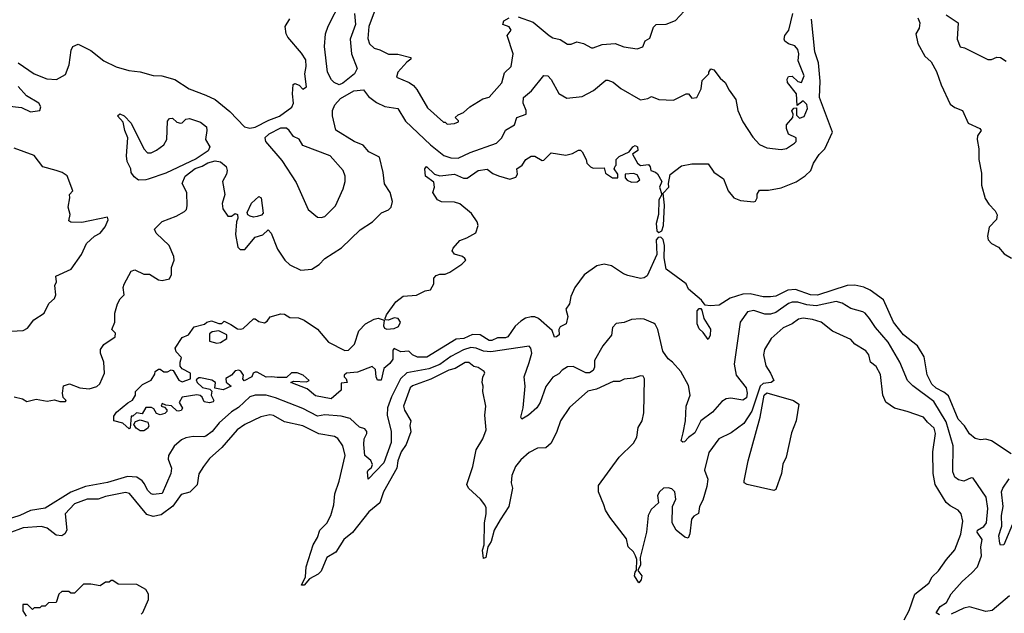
# Model space of a CAD drawing. Extents: x 2210602 to 2357277, y 510288 to 673808.
# Tile 23 of 256: x 2218105 to 2223496, y 555420 to 558672. Entities that reach past the tile are written whole.
import ezdxf

# ---------------------------------------------------------------- set-up
doc = ezdxf.new("R2010")
doc.units = 0

msp = doc.modelspace()

# ---------------------------------------------------------------- linework, layer by layer
at = {"layer": '0CON05XD'}
for points in [[(2219855, 558315.5), (2219827.3, 558327.3), (2219812.8, 558342.8), (2219791.2, 558385), (2219773.6, 558525), (2219780, 558595), (2219794.6, 558635.4), (2219866, 558775)], [(2220835, 558686.7), (2220917.3, 558657.3), (2221003.3, 558585), (2221025, 558572), (2221063.6, 558563.6), (2221105, 558537.5), (2221125, 558537.5), (2221155, 558550), (2221191.7, 558541.7), (2221235, 558517.5), (2221245, 558517.5), (2221295, 558536.2), (2221365, 558541.2), (2221413.6, 558523.6), (2221485, 558512.5), (2221516.4, 558523.6), (2221530, 558555), (2221555, 558570), (2221575, 558630), (2221590, 558645), (2221645, 558647.5), (2221695, 558667.5), (2221766.1, 558743.9)], [(2218075, 556606.2), (2218120, 556595), (2218145, 556580), (2218195, 556592.5), (2218255, 556581.2), (2218295, 556590), (2218325, 556580), (2218355, 556580), (2218360, 556585), (2218343, 556603), (2218340, 556625), (2218345, 556666.2), (2218377.7, 556677.7), (2218434.4, 556654.4), (2218485, 556648.8), (2218527.7, 556662.3), (2218543.9, 556676.1), (2218568.8, 556735), (2218566.1, 556796.1), (2218546.7, 556845), (2218546.7, 556865), (2218565, 556892.5), (2218627.5, 556935), (2218630, 556955), (2218610, 556975), (2218626.7, 557015), (2218626.4, 557063.6), (2218640, 557115), (2218655, 557142.5), (2218676.7, 557165), (2218672.5, 557205), (2218676.4, 557223.6), (2218715, 557293.3), (2218735, 557301.2), (2218785, 557277.5), (2218815, 557277.5), (2218865, 557247.5), (2218885, 557242.5), (2218925, 557252.5), (2218936, 557275), (2218936.2, 557315), (2218950, 557355), (2218948.8, 557375), (2218923.3, 557435), (2218852.3, 557502.3), (2218843.3, 557525), (2218885, 557566.7), (2218962.5, 557595), (2219008.3, 557621.7), (2219017.7, 557632.3), (2219021.7, 557651.7), (2219020, 557725), (2218994.2, 557775), (2219011.5, 557815), (2219065, 557856.4), (2219105, 557869.1), (2219135, 557888.2), (2219175, 557898.8), (2219205, 557892.9), (2219235, 557866.7), (2219240.8, 557845), (2219237.1, 557825), (2219215.7, 557785), (2219228, 557715), (2219214.5, 557665.5), (2219216.5, 557635), (2219245, 557596), (2219263.9, 557596.1), (2219285, 557610), (2219297.5, 557605), (2219300, 557585), (2219292.5, 557565), (2219287.5, 557495), (2219300, 557425), (2219313, 557413), (2219337, 557413), (2219395, 557480), (2219437, 557493), (2219465, 557520), (2219481.7, 557501.7), (2219516.2, 557415), (2219556.2, 557355), (2219585, 557328.8), (2219645, 557298.8), (2219704.1, 557305.9), (2219745, 557330), (2219775, 557363.8), (2219867.9, 557422.1), (2219969.7, 557520.3), (2220036.2, 557565), (2220085.9, 557614.1), (2220125, 557630), (2220138.1, 557645), (2220145.7, 557675), (2220133.8, 557725), (2220102.5, 557772.5), (2220095.6, 557835), (2220075, 557919.2), (2220017.4, 557947.4), (2219985, 557984.5), (2219936, 558005), (2219836.5, 558066.5), (2219816.9, 558145), (2219818.1, 558175), (2219830, 558205), (2219860.7, 558239.3), (2219935, 558281.1), (2219987.7, 558287.7), (2220015, 558250.9), (2220057.9, 558217.9), (2220105, 558196.8), (2220175.4, 558185.4), (2220218, 558115), (2220355, 557985.6), (2220428.1, 557928.1), (2220465, 557915.6), (2220505, 557913.1), (2220572, 557945), (2220716, 557995), (2220745.4, 558024.6), (2220765, 558066.2), (2220813.8, 558095), (2220827.5, 558135), (2220877.5, 558155), (2220878.8, 558175), (2220860.8, 558215), (2220864.3, 558245), (2220907.6, 558282.4), (2220975, 558366.2), (2220996.7, 558365), (2221015, 558343.3), (2221057, 558267), (2221101.1, 558241.1), (2221185, 558250.8), (2221246.3, 558283.7), (2221315, 558341.2), (2221325, 558341.2), (2221355, 558329.2), (2221396.2, 558295), (2221505, 558232.5), (2221545, 558240), (2221565, 558250), (2221605, 558234), (2221685, 558230), (2221755, 558266), (2221767.5, 558265), (2221785, 558241.2), (2221812.5, 558245), (2221836.4, 558293.6), (2221842.3, 558337.7), (2221877.5, 558375), (2221877.5, 558385), (2221888.3, 558401.7), (2221905, 558397.5), (2221940.5, 558350.5), (2221967.3, 558327.3), (2221988.8, 558285), (2222026.2, 558235), (2222037.5, 558175), (2222065, 558112.5), (2222118.3, 558028.3), (2222155, 557988), (2222195, 557968.8), (2222275, 557960.8), (2222303.9, 557966.1), (2222347.5, 557995), (2222356.7, 558005), (2222356.7, 558025), (2222314.2, 558044.2), (2222303.8, 558075), (2222303.6, 558096.4), (2222337.5, 558135), (2222340, 558155), (2222333, 558173), (2222343.6, 558186.4), (2222358.3, 558188.3), (2222358.3, 558148.3), (2222375, 558132.5), (2222399.3, 558140.7), (2222418.8, 558185), (2222415, 558207.5), (2222395, 558227.5), (2222361.7, 558201.7), (2222357.5, 558265), (2222308.3, 558328.3), (2222307.5, 558345), (2222315, 558360), (2222335, 558362.5), (2222365, 558332.5), (2222385, 558327.5), (2222400, 558365), (2222367, 558447), (2222370.8, 558485), (2222365, 558507.5), (2222348.3, 558528.3), (2222315, 558540), (2222294.1, 558554.1), (2222290, 558565), (2222293.8, 558585), (2222316.7, 558615), (2222338.8, 558705)], [(2218096.2, 558435), (2218185, 558374.3), (2218252.9, 558347.1), (2218306.8, 558343.2), (2218355, 558371.2), (2218376, 558425), (2218386.2, 558505), (2218396.1, 558523.9), (2218425, 558538), (2218495, 558503.1), (2218565, 558445.7), (2218632.9, 558412.9), (2218703.1, 558393.1), (2218765, 558385.8), (2218835, 558365.7), (2218883.2, 558363.2), (2218955, 558344.2), (2219032.3, 558292.3), (2219125, 558258.8), (2219175, 558233.8), (2219255, 558168.8), (2219336.7, 558085), (2219365, 558077.1), (2219395, 558082.2), (2219469.3, 558120.7), (2219527.4, 558142.6), (2219595, 558192.9), (2219604.4, 558215), (2219598.6, 558265), (2219603.3, 558316.7), (2219611.7, 558321.7), (2219635, 558312.5), (2219655, 558291.2), (2219675.9, 558304.1), (2219666.2, 558375), (2219674.1, 558415.9), (2219672.1, 558452.1), (2219648.6, 558488.6), (2219573.8, 558575), (2219564, 558595), (2219558.8, 558635), (2219584.2, 558675.8)], [(2220148.3, 556861.7), (2220147.7, 556812.3), (2220131.7, 556788.3), (2220099.3, 556760.7), (2220085, 556697.5), (2220065, 556697.5), (2220056.7, 556715), (2220053.3, 556755), (2220035, 556772.5), (2219955, 556740), (2219894, 556736), (2219882.5, 556725), (2219882.5, 556715), (2219892.5, 556705), (2219897.5, 556685), (2219865, 556680), (2219865, 556642.5), (2219810, 556595), (2219725, 556612), (2219679.7, 556649.7), (2219590, 556685), (2219605, 556692.5), (2219675, 556687.5), (2219690, 556695), (2219657.5, 556725), (2219625, 556736.7), (2219592.7, 556737.3), (2219565, 556712.5), (2219515, 556710.8), (2219485, 556716), (2219455, 556713.1), (2219405, 556740), (2219395, 556740), (2219382.5, 556735), (2219376.2, 556715), (2219335, 556694.3), (2219327.5, 556705), (2219330, 556725), (2219316.4, 556746.4), (2219305, 556752.5), (2219285, 556747.5), (2219265.6, 556724.4), (2219233.9, 556706.1), (2219236.4, 556686.4), (2219262.5, 556665), (2219220, 556645), (2219173, 556653), (2219177.5, 556685), (2219156.4, 556696.4), (2219095, 556710), (2219085, 556710), (2219071.7, 556698.3), (2219077.5, 556685), (2219106.4, 556656.4), (2219147, 556647), (2219157.5, 556637.5), (2219153.3, 556615), (2219168.8, 556585), (2219165, 556577.5), (2219145, 556572.5), (2219115, 556577.5), (2219103.6, 556603.6), (2219093, 556613), (2219075, 556616.2), (2218995, 556603.3), (2218977.5, 556575), (2218997, 556543), (2218988.3, 556531.7), (2218975, 556527.5), (2218965, 556530), (2218937, 556557), (2218905, 556560), (2218885, 556570), (2218880, 556555), (2218898.3, 556548.3), (2218910, 556535), (2218910, 556525), (2218900, 556515), (2218875, 556507.5), (2218853.6, 556513.6), (2218839.3, 556539.3), (2218826.7, 556546.7), (2218795, 556547.5), (2218775, 556512.5), (2218745, 556517.5), (2218725, 556500), (2218715, 556500), (2218710, 556435), (2218705, 556430), (2218670.7, 556460.7), (2218620, 556475), (2218620.7, 556499.3), (2218635, 556522.5), (2218697, 556573), (2218723, 556587), (2218740, 556615), (2218740, 556635), (2218777, 556673), (2218825, 556697.5), (2218845, 556730), (2218847.5, 556745), (2218865, 556757.5), (2218875, 556757.5), (2218895, 556742.5), (2218915, 556743.3), (2218935, 556753.3), (2218945, 556750), (2218977, 556697), (2218995, 556687.5), (2219040, 556705), (2219040, 556735), (2218995, 556760), (2218984.1, 556774.1), (2218983.3, 556795), (2218991.7, 556821.7), (2218961.7, 556851.7), (2218957, 556873), (2218995, 556930), (2219030, 556945), (2219060.7, 556989.3), (2219117, 557003), (2219130, 557015), (2219155, 557022.5), (2219195, 557007.5), (2219211.7, 557008.3), (2219225, 557020), (2219261.7, 557001.7), (2219298.3, 556978.3), (2219315, 556976.2), (2219329.2, 556980.8), (2219385, 557032.5), (2219395, 557033.3), (2219415, 557018.8), (2219445, 557011.2), (2219459.5, 557020.5), (2219476.4, 557043.6), (2219535, 557060), (2219555, 557058.8), (2219585, 557041.2), (2219632.3, 557037.7), (2219663.3, 557025), (2219735, 556976.2), (2219795.6, 556905.6), (2219885, 556860), (2219905, 556862), (2219938, 556895), (2219962.7, 556967.3), (2219998.8, 557005), (2220045, 557031.4), (2220067, 557037), (2220100, 557025), (2220096.2, 556995), (2220102.3, 556982.3), (2220115, 556976.2), (2220155, 556980), (2220178.6, 556991.4), (2220190, 557015), (2220177.5, 557035), (2220155, 557038.8), (2220125, 557026.2), (2220108.3, 557028.3), (2220106.7, 557035), (2220114, 557055), (2220164.6, 557125.4), (2220205, 557158.1), (2220277.6, 557162.4), (2220325, 557186.2), (2220355, 557192.5), (2220372.5, 557225), (2220372.5, 557255), (2220385, 557270), (2220405, 557277.5), (2220435, 557277.5), (2220460.7, 557289.3), (2220525, 557333.3), (2220547.5, 557355), (2220543, 557363), (2220530, 557375), (2220486.4, 557386.4), (2220473.8, 557406.2), (2220479.3, 557420.7), (2220515, 557462.5), (2220553.6, 557476.4), (2220602.5, 557505), (2220616.1, 557543.9), (2220610, 557565), (2220579.5, 557609.5), (2220515, 557663.3), (2220485, 557671.2), (2220415, 557673.3), (2220392.5, 557685), (2220367.5, 557725), (2220376.7, 557755), (2220371.7, 557781.7), (2220327.5, 557815), (2220323.3, 557855), (2220333, 557867), (2220376.2, 557826.2), (2220405, 557816.2), (2220485, 557825.6), (2220535, 557803.8), (2220555, 557804), (2220615, 557846.2), (2220665, 557853.3), (2220695, 557830), (2220726.1, 557816.1), (2220788.3, 557798.3), (2220821.7, 557808.3), (2220830, 557825), (2220827.5, 557855), (2220855.9, 557874.1), (2220876.7, 557905), (2220905, 557923.8), (2220925, 557923.3), (2220965, 557900), (2220975, 557902.5), (2221015, 557942.5), (2221095, 557930), (2221131.7, 557938.3), (2221165, 557957.5), (2221175, 557957.5), (2221185, 557947.5), (2221207.5, 557905), (2221210, 557885), (2221230, 557865), (2221245, 557857.5), (2221305, 557860), (2221311.7, 557831.7), (2221350, 557805), (2221380, 557805), (2221380, 557825), (2221360, 557855), (2221365, 557870), (2221370, 557875), (2221370, 557905), (2221387, 557923), (2221442.5, 557947.5), (2221462.5, 557975), (2221475, 557982.5), (2221487.5, 557975), (2221490, 557955), (2221460, 557935), (2221487.5, 557885), (2221505, 557872.5), (2221548.3, 557878.3), (2221557.5, 557865), (2221560, 557845), (2221587, 557837), (2221597, 557827), (2221620, 557785), (2221607.5, 557755), (2221620, 557715), (2221604, 557685), (2221602, 557605), (2221590.6, 557555), (2221594.4, 557515), (2221605, 557506), (2221620, 557515), (2221630, 557545), (2221636.2, 557655), (2221628.3, 557721.7), (2221660, 557755), (2221657.5, 557775), (2221666.4, 557823.6), (2221728.3, 557871.7), (2221785, 557882.5), (2221875, 557882.5), (2221906.1, 557836.1), (2221959.4, 557799.4), (2221983.3, 557735), (2222015, 557696.7), (2222051.7, 557681.7), (2222125, 557673.8), (2222133, 557677), (2222142.5, 557695), (2222143.6, 557716.4), (2222155, 557737.5), (2222205, 557737.5), (2222275, 557750), (2222356.1, 557783.9), (2222405, 557816.7), (2222436.7, 557845), (2222452, 557885), (2222482.5, 557932.5), (2222512.5, 557965), (2222555.6, 558055), (2222483.9, 558245), (2222487.3, 558335), (2222478, 558435), (2222458.9, 558495), (2222440.8, 558675)], [(2219938.6, 558705), (2219944.4, 558645), (2219914.4, 558565.6), (2219921.5, 558485), (2219952.9, 558405), (2219938.6, 558375), (2219875, 558323.8), (2219855, 558315.5)], [(2220046.5, 558713.5), (2220016.9, 558635), (2220011.7, 558568.3), (2220020.2, 558540.2), (2220045, 558515.7), (2220077.3, 558507.3), (2220125, 558482), (2220175, 558481.9), (2220247.5, 558465), (2220247.5, 558455), (2220225, 558438.8), (2220176, 558385), (2220167.5, 558357.5), (2220237.7, 558327.7), (2220261.2, 558311.2), (2220279.7, 558289.7), (2220338.3, 558188.3), (2220425, 558110), (2220435, 558110), (2220445, 558100), (2220485, 558102.5), (2220508.3, 558111.7), (2220508.3, 558118.3), (2220490, 558135), (2220505, 558150), (2220535, 558162.5), (2220570, 558195), (2220641.7, 558238.3), (2220675, 558247.5), (2220744.1, 558325.9), (2220760.3, 558379.7), (2220796.2, 558415), (2220806.2, 558485), (2220773.3, 558585), (2220796.2, 558615), (2220785, 558633.3), (2220750, 558645), (2220756.7, 558665), (2220785, 558682.5)], [(2223021.7, 558681.7), (2223033.3, 558655), (2223030, 558625), (2223012.5, 558595), (2223022, 558542), (2223061.7, 558471.7), (2223095, 558440), (2223125, 558388), (2223150, 558315), (2223198.7, 558208.7), (2223225, 558190), (2223267.5, 558175), (2223297.5, 558105), (2223362.5, 558075), (2223370, 558065), (2223348.8, 558035), (2223346.7, 558015), (2223356.7, 557965), (2223356.7, 557905), (2223370.7, 557830.7), (2223371.2, 557765), (2223391.7, 557691.7), (2223410.9, 557660.9), (2223446, 557625), (2223457.3, 557602.7), (2223452.9, 557577.1), (2223413.3, 557535), (2223403.1, 557485), (2223407.1, 557465), (2223426.2, 557446.2), (2223463.8, 557425), (2223495, 557390), (2223536, 557365)], [(2223177.7, 558697.7), (2223243.8, 558655), (2223237.9, 558565), (2223255, 558522.5), (2223277.5, 558517.5), (2223405, 558453.3), (2223425, 558453.3), (2223455, 558466.2), (2223475, 558463.8), (2223506.7, 558445)], [(2218035, 558200), (2218115, 558191.2), (2218165, 558166.7), (2218216.2, 558173.8), (2218220, 558195), (2218210, 558215), (2218142.5, 558255), (2218096.2, 558305)], [(2218755, 557793.3), (2218731.7, 557811.7), (2218716.2, 557835), (2218713.3, 557855), (2218693.3, 557895), (2218690, 557925), (2218698, 558025), (2218680.8, 558065), (2218671.2, 558111.2), (2218640, 558145), (2218653.9, 558156.1), (2218677.5, 558145), (2218716, 558105), (2218784.2, 557965), (2218805, 557942), (2218825, 557942.5), (2218855, 557957.1), (2218895, 557986), (2218910.5, 558015), (2218914.4, 558115), (2218925, 558131.2), (2218941.7, 558131.7), (2218965, 558111.2), (2218985, 558104), (2218995, 558106.2), (2219015, 558126.2), (2219035, 558130), (2219095, 558109.4), (2219127.5, 558085), (2219130, 558065), (2219122, 558015), (2219145.6, 557975), (2219136.8, 557953.3), (2219071.2, 557908.8), (2218905, 557831.8), (2218808.3, 557798.3), (2218795, 557794.5), (2218755, 557793.3)], [(2219755, 557587.5), (2219775, 557593.3), (2219835, 557652.5), (2219876.7, 557745), (2219886.7, 557785), (2219886.7, 557815), (2219876.1, 557846.1), (2219805.7, 557925.7), (2219655, 557983.3), (2219635, 558017.5), (2219605, 558031.2), (2219581.4, 558065), (2219565, 558077.8), (2219532.6, 558077.4), (2219470, 558045), (2219448, 558025), (2219450, 558005), (2219540.3, 557900.3), (2219619.7, 557779.7), (2219685, 557632.5), (2219735, 557590), (2219755, 557587.5)], [(2218025, 556964.2), (2218125, 556970), (2218147.4, 556982.6), (2218183.3, 557026.7), (2218238.8, 557065), (2218265, 557116.7), (2218296.2, 557145), (2218303.3, 557165), (2218297.5, 557215), (2218307.5, 557235), (2218303.6, 557266.4), (2218387.5, 557305), (2218443.8, 557385), (2218470, 557445), (2218514, 557486), (2218545, 557502.5), (2218573.6, 557536.4), (2218590, 557575), (2218585, 557590), (2218445, 557560), (2218385, 557562.5), (2218375, 557570), (2218381.2, 557605), (2218371.2, 557645), (2218380, 557695), (2218377.5, 557715), (2218396.7, 557735), (2218365, 557816.7), (2218337.5, 557835), (2218305, 557846), (2218232.5, 557865), (2218185, 557928), (2218075, 557968.6)], [(2221455, 557781.2), (2221485, 557783.3), (2221500, 557795), (2221485, 557822.5), (2221465, 557830), (2221420, 557825), (2221420, 557805), (2221431.7, 557791.7), (2221455, 557781.2)], [(2219385, 557590), (2219366.1, 557596.1), (2219353.6, 557603.6), (2219350, 557615), (2219375, 557667.5), (2219415, 557702.5), (2219426.7, 557695), (2219437.5, 557612.5), (2219428.3, 557601.7), (2219405, 557593.3), (2219385, 557590)], [(2223533.3, 556293.3), (2223425, 556364.4), (2223395, 556373.1), (2223365, 556370.8), (2223337.1, 556377.1), (2223305, 556404), (2223277.3, 556447.3), (2223243.4, 556483.4), (2223190.4, 556610.4), (2223165, 556631.9), (2223122.4, 556652.4), (2223099.5, 556675), (2223074.3, 556725.7), (2223058.1, 556825), (2223020.8, 556885), (2222944.7, 556944.7), (2222889.4, 557015), (2222835, 557137.1), (2222760.9, 557190.9), (2222726.7, 557206.7), (2222677.6, 557217.6), (2222635, 557215.6), (2222473.1, 557163.1), (2222435, 557164.6), (2222353, 557193), (2222310.6, 557189.4), (2222245, 557156.7), (2222215, 557153.3), (2222175.6, 557154.4), (2222105, 557169.5), (2222065, 557167.8), (2221995, 557145.8), (2221935, 557108.8), (2221885, 557104), (2221858.3, 557108.3), (2221837.5, 557135), (2221766.7, 557195), (2221753.3, 557225), (2221645.4, 557305.4), (2221633.5, 557366.5), (2221635.5, 557435), (2221628.2, 557468.2), (2221615, 557480), (2221601.7, 557478.3), (2221590, 557465), (2221593.8, 557385), (2221541.1, 557268.9), (2221525, 557257.3), (2221505, 557253.2), (2221435, 557270), (2221410.2, 557280.2), (2221345, 557324.2), (2221305, 557332.2), (2221265, 557323.3), (2221195.4, 557274.6), (2221145.3, 557204.7), (2221122.7, 557155), (2221115.5, 557115), (2221094.5, 557085.5), (2221105.8, 557045), (2221096.7, 557005), (2221065, 556990), (2221057.5, 556975), (2221058, 556945), (2221045, 556934.3), (2221033.4, 556933.4), (2221019.7, 556969.7), (2220945, 557034.3), (2220925, 557044.3), (2220905, 557044.4), (2220875, 557036.9), (2220848.9, 557021.1), (2220817.5, 556992.5), (2220777.5, 556935), (2220765, 556929.4), (2220721.1, 556928.9), (2220690, 556915), (2220675, 556914.6), (2220625.5, 556945.5), (2220585, 556947.1), (2220536.7, 556925), (2220495, 556920.8), (2220335, 556822.5), (2220282.8, 556822.8), (2220255, 556836.7), (2220235, 556856.7), (2220192.3, 556852.3), (2220155, 556870), (2220148.3, 556861.7)], [(2223141.2, 555411.2), (2223123, 555423), (2223145, 555456.7), (2223180, 555480), (2223205, 555526), (2223265, 555594), (2223317.8, 555642.2), (2223348.6, 555675), (2223371.1, 555735), (2223366.9, 555785), (2223374.4, 555825), (2223347.1, 555865), (2223350, 555875), (2223384.4, 555895), (2223398.5, 555915), (2223406, 555994), (2223396.8, 556056.8), (2223325, 556160), (2223315, 556162), (2223275, 556144.4), (2223245, 556150.5), (2223224.4, 556165), (2223214.4, 556195), (2223216.9, 556336.9), (2223178.5, 556468.5), (2223111, 556581), (2222995, 556665.5), (2222966.2, 556695), (2222924.5, 556795), (2222860.6, 556905), (2222790, 556985), (2222758, 557035), (2222735, 557063.8), (2222721.2, 557071.2), (2222655, 557089.2), (2222608.2, 557118.2), (2222575, 557128.9), (2222465.2, 557104.8), (2222415, 557110), (2222365, 557124.7), (2222335, 557124.6), (2222313.7, 557116.3), (2222245, 557068.2), (2222215, 557058.8), (2222185, 557059.1), (2222125, 557078.2), (2222089.2, 557070.8), (2222049.4, 557015), (2222016.7, 556785), (2222027.8, 556725), (2222082.2, 556655), (2222088, 556625), (2222085, 556600), (2222065, 556586.9), (2221998.3, 556598.3), (2221973.3, 556595), (2221950.3, 556579.7), (2221897.4, 556522.6), (2221835, 556474.2), (2221801.9, 556408.1), (2221766.5, 556383.5), (2221745, 556360), (2221735, 556357.5), (2221727.5, 556365), (2221737.7, 556407.7), (2221751.2, 556475), (2221754.5, 556554.5), (2221776.4, 556615), (2221767.3, 556667.3), (2221724.3, 556744.3), (2221680, 556795), (2221655, 556813.3), (2221625.6, 556855.6), (2221599.4, 556975), (2221585, 557003.3), (2221575, 557010), (2221525, 557031.2), (2221505, 557033.8), (2221455, 557030), (2221415, 557012.5), (2221371.7, 557008.3), (2221350, 556985), (2221346.1, 556943.9), (2221297.5, 556885), (2221252.5, 556805), (2221251.7, 556768.3), (2221245, 556750), (2221225, 556737.5), (2221205, 556737.5), (2221135, 556772.5), (2221105, 556770), (2221075, 556751.2), (2221057.4, 556732.6), (2221025, 556712.9), (2220985, 556662.5), (2220954.4, 556575), (2220936.5, 556545), (2220891.2, 556505), (2220855, 556483.3), (2220848, 556495), (2220862.2, 556545), (2220872.9, 556665), (2220868, 556715), (2220895, 556793.3), (2220909.4, 556845), (2220903, 556873), (2220894.1, 556884.1), (2220685, 556851.9), (2220645, 556855.3), (2220605, 556872.8), (2220575, 556875.3), (2220535, 556864.1), (2220465, 556825.9), (2220405, 556783.3), (2220345, 556758.4), (2220225, 556738), (2220189.7, 556705), (2220140, 556605), (2220118.2, 556545), (2220117.8, 556505), (2220139.2, 556415), (2220138.2, 556355), (2220097.9, 556245), (2220012.5, 556155), (2220009.2, 556195), (2220012.5, 556205), (2220031.9, 556218.1), (2220037.1, 556235), (2220027.4, 556257.4), (2219994.4, 556285), (2219990, 556345), (2219990.8, 556375), (2220005.4, 556404.6), (2220005, 556416.2), (2219995, 556430), (2219965, 556439.2), (2219915, 556487.1), (2219865, 556499.4), (2219775, 556507.7), (2219735, 556499.5), (2219655, 556541.2), (2219505, 556601.2), (2219454.4, 556615.6), (2219395, 556615.6), (2219365, 556605.7), (2219303.1, 556546.9), (2219265, 556524.3), (2219197.1, 556462.9), (2219158.6, 556415), (2219125, 556390.8), (2219114.1, 556385.9), (2219055, 556389.1), (2219015, 556381.5), (2218990.4, 556369.6), (2218950, 556335), (2218919.5, 556285), (2218918.9, 556265), (2218935.6, 556215.6), (2218931.9, 556185), (2218885, 556076.2), (2218835, 556070.6), (2218825, 556074.4), (2218805.6, 556095), (2218788.5, 556128.5), (2218775, 556145.7), (2218746.2, 556165), (2218695, 556170), (2218585, 556136.2), (2218465, 556114.6), (2218385, 556082.7), (2218245, 555995.7), (2218165, 555983.9), (2218106, 555955), (2218025, 555929.6)], [(2221875, 556920), (2221848.1, 556958.1), (2221825, 556978.8), (2221814.2, 557005), (2221814, 557076), (2221825, 557090), (2221835, 557090), (2221840.7, 557080.7), (2221850, 557035), (2221886.8, 556976.8), (2221885.9, 556944.1), (2221875, 556920)], [(2222947.1, 555385), (2222975, 555436.2), (2223005.8, 555525), (2223082, 555585), (2223100.9, 555619.1), (2223135, 555652), (2223178.8, 555715), (2223225, 555767.5), (2223257.3, 555852.7), (2223268.8, 555925), (2223260, 555965), (2223243.3, 555985), (2223199.2, 556009.2), (2223177.9, 556027.9), (2223117.5, 556125), (2223105.9, 556185.9), (2223105.5, 556305), (2223118.6, 556405), (2223112, 556435), (2223075, 556466.7), (2223054.2, 556494.2), (2222965, 556526), (2222895, 556542.9), (2222847.3, 556577.3), (2222830.8, 556615), (2222817.7, 556727.7), (2222795, 556772.5), (2222762.5, 556795), (2222753.8, 556835), (2222738.3, 556858.3), (2222677.5, 556895), (2222655, 556920), (2222555.9, 556965.9), (2222492.5, 557015), (2222445, 557030), (2222394.1, 557035.9), (2222368.3, 557031.7), (2222334.2, 557005.8), (2222285, 556983.3), (2222220, 556925), (2222182.5, 556865), (2222177.5, 556835), (2222190, 556775), (2222216.1, 556736.1), (2222233.3, 556695), (2222220, 556685), (2222175, 556678.5), (2222158.5, 556665), (2222113.1, 556526.9), (2222069.5, 556460.5)], [(2219185, 556900), (2219205, 556903.3), (2219240, 556925), (2219240, 556945), (2219195, 556967.5), (2219158.3, 556961.7), (2219145, 556950), (2219145, 556910), (2219185, 556900)], [(2222069.5, 556460.5), (2222000.5, 556409.5), (2221933.3, 556375), (2221878.7, 556301.3), (2221854.4, 556205), (2221872.5, 556155), (2221867.5, 556115), (2221845, 556040), (2221826.7, 556005), (2221822.5, 555967.5), (2221797, 555953), (2221783.8, 555935), (2221774, 555855), (2221765, 555832.5), (2221746.4, 555836.4), (2221700, 555875), (2221677.5, 555915), (2221680, 556005), (2221697.5, 556045), (2221692.5, 556085), (2221675, 556102.5), (2221655, 556107.5), (2221630, 556105), (2221607.5, 556085), (2221597.5, 556065), (2221602.5, 556025), (2221561.7, 555988.3), (2221546.7, 555955), (2221536.2, 555865), (2221502.5, 555725), (2221503.3, 555685), (2221490, 555655), (2221510.8, 555625), (2221507.3, 555602.7), (2221495, 555587.5), (2221470.8, 555625), (2221474, 555645), (2221483, 555657), (2221483.3, 555715), (2221476.7, 555735), (2221466.1, 555756.1), (2221436.7, 555785), (2221428.3, 555828.3), (2221337, 555947), (2221313.3, 555985), (2221303.3, 556015), (2221273.3, 556085), (2221275, 556120), (2221387.5, 556275), (2221465, 556352.5), (2221483.8, 556385), (2221491.7, 556438.3), (2221512.5, 556475), (2221521.7, 556518.3), (2221525.4, 556705), (2221518.5, 556718.5), (2221505, 556721.5), (2221465, 556707.9), (2221415, 556701.9), (2221389.6, 556690.4), (2221355, 556688.9), (2221262.3, 556647.7), (2221215, 556637.5), (2221115, 556547.5), (2221066.7, 556475), (2221046.7, 556415), (2221015, 556352.5), (2220985, 556326.7), (2220940, 556325), (2220895, 556301.2), (2220848.8, 556261.2), (2220818.8, 556225), (2220798.8, 556175), (2220796.7, 556135), (2220803.3, 556105), (2220782.5, 556005), (2220735, 555932.5), (2220702, 555875), (2220686.4, 555813.6), (2220668, 555785), (2220656.9, 555725), (2220645, 555720), (2220638.9, 555765), (2220648, 555795), (2220649.4, 555915), (2220660, 555965), (2220658.3, 555998.3), (2220652.5, 556015), (2220627.5, 556045), (2220562.5, 556105), (2220552.5, 556125), (2220586.2, 556225), (2220603.8, 556315), (2220640, 556375), (2220660, 556425), (2220652.5, 556505), (2220657.5, 556555), (2220640, 556635), (2220642.5, 556665), (2220636.7, 556685), (2220641.2, 556715), (2220652.5, 556735), (2220647.5, 556745), (2220615, 556766.2), (2220591.7, 556771.7), (2220565, 556793.8), (2220545, 556794), (2220488.5, 556761.5), (2220455, 556752.2), (2220356.8, 556703.2), (2220255, 556666), (2220242.9, 556655), (2220207.1, 556555), (2220212, 556532), (2220246.7, 556475), (2220240.7, 556449.3), (2220246.4, 556413.6), (2220221.2, 556345), (2220194.4, 556305), (2220175.7, 556255), (2220170, 556215), (2220096.9, 556085), (2220077.3, 556025), (2220016.7, 555975), (2219927.1, 555862.9), (2219879.2, 555825), (2219835.5, 555754.5), (2219786.2, 555725), (2219755, 555651.2), (2219740, 555635), (2219691.4, 555608.6), (2219662.5, 555575), (2219647.5, 555575), (2219669.7, 555620.3), (2219673.3, 555675), (2219711.4, 555795), (2219735.5, 555834.5), (2219747.5, 555875), (2219786.9, 555913.1), (2219807.8, 555955), (2219825.5, 556015), (2219830, 556075), (2219853.8, 556143.8), (2219886.9, 556285), (2219875, 556336.7), (2219847, 556377), (2219828.3, 556388.3), (2219743.6, 556403.6), (2219655, 556447.8), (2219555, 556468.6), (2219495, 556504.3), (2219475, 556508.1), (2219425, 556495.7), (2219338, 556455), (2219295.7, 556425), (2219212.5, 556327.5), (2219145, 556268.8), (2219112, 556225), (2219085.9, 556184.1), (2219077, 556123), (2219037.3, 556082.7), (2218989.8, 556070.2), (2218942.9, 556007.1), (2218879.8, 555960.2), (2218835, 555950.5), (2218801.9, 555961.9), (2218705.4, 556075.4), (2218685, 556081.1), (2218575, 556059.5), (2218535, 556044.4), (2218475.4, 556044.6), (2218405, 556019.5), (2218353.3, 555965), (2218363.1, 555875), (2218352.9, 555855), (2218335.3, 555844.7), (2218305, 555847.7), (2218255.7, 555885.7), (2218225, 555896.2), (2218125, 555887.7), (2218045, 555858.9)], [(2222235, 556092.5), (2222087.5, 556125), (2222072, 556135), (2222070.8, 556145), (2222094.4, 556255), (2222160, 556495), (2222181.2, 556615), (2222195, 556627.1), (2222342.5, 556585), (2222371.2, 556565), (2222355.7, 556475), (2222331.7, 556408.3), (2222301.2, 556275), (2222283.6, 556236.4), (2222276.2, 556186.2), (2222245, 556097.5), (2222235, 556092.5)], [(2218785, 556420), (2218765, 556420), (2218743.6, 556433.6), (2218730, 556455), (2218740, 556470), (2218765, 556480), (2218806.4, 556466.4), (2218812.5, 556445), (2218805, 556432.5), (2218785, 556420)], [(2223550.2, 555929.8), (2223492.5, 555795), (2223475, 555792.5), (2223471.2, 555805), (2223465.8, 555845), (2223474.5, 555875), (2223482.2, 555897.8), (2223480.5, 555955), (2223490, 556005), (2223480.8, 556085), (2223488, 556105), (2223523.4, 556156.6)], [(2218770, 555415), (2218780, 555425), (2218810, 555495), (2218810, 555525), (2218795, 555550), (2218747, 555577), (2218645, 555580), (2218615, 555600), (2218605, 555600), (2218595, 555590), (2218575, 555590), (2218545, 555570), (2218495, 555580), (2218455, 555580), (2218405, 555530), (2218385, 555530), (2218375, 555540), (2218335, 555540), (2218320, 555525), (2218305, 555480), (2218263, 555477), (2218245, 555460), (2218225, 555460), (2218215, 555450), (2218185, 555450), (2218175, 555440), (2218148.3, 555468.3), (2218121.7, 555468.3), (2218123, 555433), (2218140, 555405)], [(2223524, 555515), (2223430, 555435), (2223395, 555429.5), (2223305, 555456), (2223275, 555448.8), (2223205, 555415.8)]]:
    msp.add_lwpolyline(points, dxfattribs=at)

doc.saveas('drawing.dxf')
